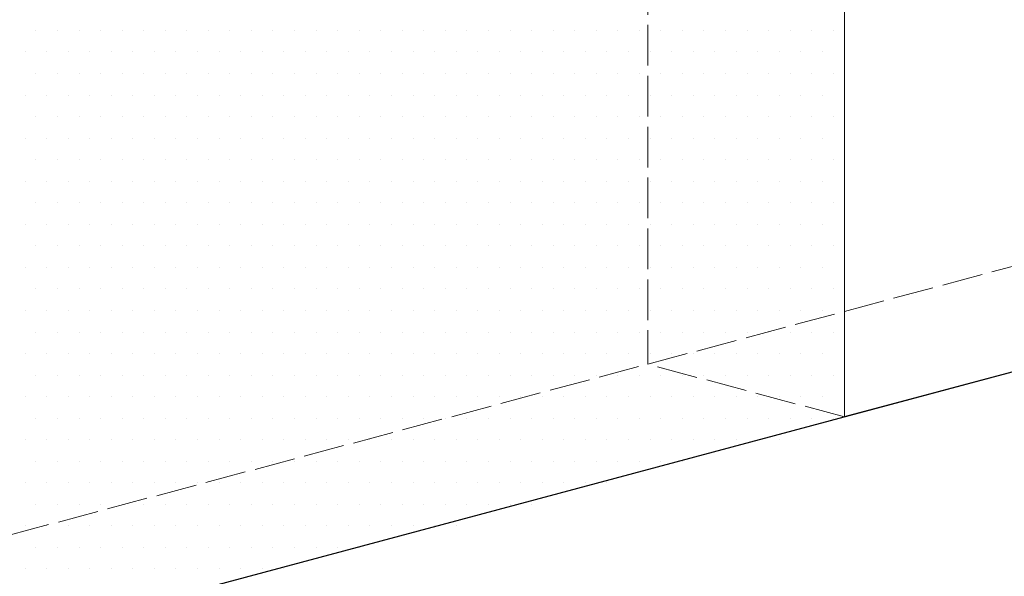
# Model space of a CAD drawing. Header units: millimetres. Extents: x 107252 to 132489, y 44218 to 60710.
# Tile 59 of 72: x 127494 to 127784, y 52179 to 52343. Entities that reach past the tile are written whole.
import ezdxf

# ---------------------------------------------------------------- set-up
doc = ezdxf.new("R2010")
doc.units = ezdxf.units.MM
doc.linetypes.add('ACAD_ISO02W100', pattern=[15, 12, -3])
doc.layers.add('linia', color=100, linetype='Continuous', lineweight=25)
doc.layers.add('przerywa', color=100, linetype='ACAD_ISO02W100', lineweight=5)

msp = doc.modelspace()

# ---------------------------------------------------------------- linework, layer by layer
at = {"layer": 'linia', "color": 18, "lineweight": 20, "true_color": 0x000000}
for p, q in [((127736.567, 52475.517), (127736.567, 52225.517)), ((127736.567, 52475.517), (127736.567, 52225.517)), ((127498.306, 52339.424), (127498.306, 52339.424)), ((127504.656, 52339.424), (127504.656, 52339.424)), ((127511.006, 52339.424), (127511.006, 52339.424)), ((127517.356, 52339.424), (127517.356, 52339.424)), ((127523.706, 52339.424), (127523.706, 52339.424)), ((127530.056, 52339.424), (127530.056, 52339.424)), ((127536.406, 52339.424), (127536.406, 52339.424)), ((127542.756, 52339.424), (127542.756, 52339.424)), ((127549.106, 52339.424), (127549.106, 52339.424)), ((127555.456, 52339.424), (127555.456, 52339.424)), ((127561.806, 52339.424), (127561.806, 52339.424)), ((127568.156, 52339.424), (127568.156, 52339.424)), ((127574.506, 52339.424), (127574.506, 52339.424)), ((127580.856, 52339.424), (127580.856, 52339.424)), ((127587.206, 52339.424), (127587.206, 52339.424)), ((127593.556, 52339.424), (127593.556, 52339.424)), ((127599.906, 52339.424), (127599.906, 52339.424)), ((127606.256, 52339.424), (127606.256, 52339.424)), ((127612.606, 52339.424), (127612.606, 52339.424)), ((127618.956, 52339.424), (127618.956, 52339.424)), ((127625.306, 52339.424), (127625.306, 52339.424)), ((127631.656, 52339.424), (127631.656, 52339.424)), ((127638.006, 52339.424), (127638.006, 52339.424)), ((127644.356, 52339.424), (127644.356, 52339.424)), ((127650.706, 52339.424), (127650.706, 52339.424)), ((127657.056, 52339.424), (127657.056, 52339.424)), ((127663.406, 52339.424), (127663.406, 52339.424)), ((127669.756, 52339.424), (127669.756, 52339.424)), ((127676.106, 52339.424), (127676.106, 52339.424)), ((127682.456, 52339.424), (127682.456, 52339.424)), ((127688.806, 52339.424), (127688.806, 52339.424)), ((127695.156, 52339.424), (127695.156, 52339.424)), ((127701.506, 52339.424), (127701.506, 52339.424)), ((127707.856, 52339.424), (127707.856, 52339.424)), ((127714.206, 52339.424), (127714.206, 52339.424)), ((127720.556, 52339.424), (127720.556, 52339.424)), ((127726.906, 52339.424), (127726.906, 52339.424)), ((127733.256, 52339.424), (127733.256, 52339.424)), ((127495.131, 52333.074), (127495.131, 52333.074)), ((127501.481, 52333.074), (127501.481, 52333.074)), ((127507.831, 52333.074), (127507.831, 52333.074)), ((127514.181, 52333.074), (127514.181, 52333.074)), ((127520.531, 52333.074), (127520.531, 52333.074)), ((127526.881, 52333.074), (127526.881, 52333.074)), ((127533.231, 52333.074), (127533.231, 52333.074)), ((127539.581, 52333.074), (127539.581, 52333.074)), ((127545.931, 52333.074), (127545.931, 52333.074)), ((127552.281, 52333.074), (127552.281, 52333.074)), ((127558.631, 52333.074), (127558.631, 52333.074)), ((127564.981, 52333.074), (127564.981, 52333.074)), ((127571.331, 52333.074), (127571.331, 52333.074)), ((127577.681, 52333.074), (127577.681, 52333.074)), ((127584.031, 52333.074), (127584.031, 52333.074)), ((127590.381, 52333.074), (127590.381, 52333.074)), ((127596.731, 52333.074), (127596.731, 52333.074)), ((127603.081, 52333.074), (127603.081, 52333.074)), ((127609.431, 52333.074), (127609.431, 52333.074)), ((127615.781, 52333.074), (127615.781, 52333.074)), ((127622.131, 52333.074), (127622.131, 52333.074)), ((127628.481, 52333.074), (127628.481, 52333.074)), ((127634.831, 52333.074), (127634.831, 52333.074)), ((127641.181, 52333.074), (127641.181, 52333.074)), ((127647.531, 52333.074), (127647.531, 52333.074)), ((127653.881, 52333.074), (127653.881, 52333.074)), ((127660.231, 52333.074), (127660.231, 52333.074)), ((127666.581, 52333.074), (127666.581, 52333.074)), ((127672.931, 52333.074), (127672.931, 52333.074)), ((127679.281, 52333.074), (127679.281, 52333.074)), ((127685.631, 52333.074), (127685.631, 52333.074)), ((127691.981, 52333.074), (127691.981, 52333.074)), ((127698.331, 52333.074), (127698.331, 52333.074)), ((127704.681, 52333.074), (127704.681, 52333.074)), ((127711.031, 52333.074), (127711.031, 52333.074)), ((127717.381, 52333.074), (127717.381, 52333.074)), ((127723.731, 52333.074), (127723.731, 52333.074)), ((127730.081, 52333.074), (127730.081, 52333.074)), ((127736.431, 52333.074), (127736.431, 52333.074)), ((127498.306, 52326.724), (127498.306, 52326.724)), ((127504.656, 52326.724), (127504.656, 52326.724)), ((127511.006, 52326.724), (127511.006, 52326.724)), ((127517.356, 52326.724), (127517.356, 52326.724)), ((127523.706, 52326.724), (127523.706, 52326.724)), ((127530.056, 52326.724), (127530.056, 52326.724)), ((127536.406, 52326.724), (127536.406, 52326.724)), ((127542.756, 52326.724), (127542.756, 52326.724)), ((127549.106, 52326.724), (127549.106, 52326.724)), ((127555.456, 52326.724), (127555.456, 52326.724)), ((127561.806, 52326.724), (127561.806, 52326.724)), ((127568.156, 52326.724), (127568.156, 52326.724)), ((127574.506, 52326.724), (127574.506, 52326.724)), ((127580.856, 52326.724), (127580.856, 52326.724)), ((127587.206, 52326.724), (127587.206, 52326.724)), ((127593.556, 52326.724), (127593.556, 52326.724)), ((127599.906, 52326.724), (127599.906, 52326.724)), ((127606.256, 52326.724), (127606.256, 52326.724)), ((127612.606, 52326.724), (127612.606, 52326.724)), ((127618.956, 52326.724), (127618.956, 52326.724)), ((127625.306, 52326.724), (127625.306, 52326.724)), ((127631.656, 52326.724), (127631.656, 52326.724)), ((127638.006, 52326.724), (127638.006, 52326.724)), ((127644.356, 52326.724), (127644.356, 52326.724)), ((127650.706, 52326.724), (127650.706, 52326.724)), ((127657.056, 52326.724), (127657.056, 52326.724)), ((127663.406, 52326.724), (127663.406, 52326.724)), ((127669.756, 52326.724), (127669.756, 52326.724)), ((127676.106, 52326.724), (127676.106, 52326.724)), ((127682.456, 52326.724), (127682.456, 52326.724)), ((127688.806, 52326.724), (127688.806, 52326.724)), ((127695.156, 52326.724), (127695.156, 52326.724)), ((127701.506, 52326.724), (127701.506, 52326.724)), ((127707.856, 52326.724), (127707.856, 52326.724)), ((127714.206, 52326.724), (127714.206, 52326.724)), ((127720.556, 52326.724), (127720.556, 52326.724)), ((127726.906, 52326.724), (127726.906, 52326.724)), ((127733.256, 52326.724), (127733.256, 52326.724)), ((127495.131, 52320.374), (127495.131, 52320.374)), ((127501.481, 52320.374), (127501.481, 52320.374)), ((127507.831, 52320.374), (127507.831, 52320.374)), ((127514.181, 52320.374), (127514.181, 52320.374)), ((127520.531, 52320.374), (127520.531, 52320.374)), ((127526.881, 52320.374), (127526.881, 52320.374)), ((127533.231, 52320.374), (127533.231, 52320.374)), ((127539.581, 52320.374), (127539.581, 52320.374)), ((127545.931, 52320.374), (127545.931, 52320.374)), ((127552.281, 52320.374), (127552.281, 52320.374)), ((127558.631, 52320.374), (127558.631, 52320.374)), ((127564.981, 52320.374), (127564.981, 52320.374)), ((127571.331, 52320.374), (127571.331, 52320.374)), ((127577.681, 52320.374), (127577.681, 52320.374)), ((127584.031, 52320.374), (127584.031, 52320.374)), ((127590.381, 52320.374), (127590.381, 52320.374)), ((127596.731, 52320.374), (127596.731, 52320.374)), ((127603.081, 52320.374), (127603.081, 52320.374)), ((127609.431, 52320.374), (127609.431, 52320.374)), ((127615.781, 52320.374), (127615.781, 52320.374)), ((127622.131, 52320.374), (127622.131, 52320.374)), ((127628.481, 52320.374), (127628.481, 52320.374)), ((127634.831, 52320.374), (127634.831, 52320.374)), ((127641.181, 52320.374), (127641.181, 52320.374)), ((127647.531, 52320.374), (127647.531, 52320.374)), ((127653.881, 52320.374), (127653.881, 52320.374)), ((127660.231, 52320.374), (127660.231, 52320.374)), ((127666.581, 52320.374), (127666.581, 52320.374)), ((127672.931, 52320.374), (127672.931, 52320.374)), ((127679.281, 52320.374), (127679.281, 52320.374)), ((127685.631, 52320.374), (127685.631, 52320.374)), ((127691.981, 52320.374), (127691.981, 52320.374)), ((127698.331, 52320.374), (127698.331, 52320.374)), ((127704.681, 52320.374), (127704.681, 52320.374)), ((127711.031, 52320.374), (127711.031, 52320.374)), ((127717.381, 52320.374), (127717.381, 52320.374)), ((127723.731, 52320.374), (127723.731, 52320.374)), ((127730.081, 52320.374), (127730.081, 52320.374)), ((127736.431, 52320.374), (127736.431, 52320.374)), ((127498.306, 52314.024), (127498.306, 52314.024)), ((127504.656, 52314.024), (127504.656, 52314.024)), ((127511.006, 52314.024), (127511.006, 52314.024)), ((127517.356, 52314.024), (127517.356, 52314.024)), ((127523.706, 52314.024), (127523.706, 52314.024)), ((127530.056, 52314.024), (127530.056, 52314.024)), ((127536.406, 52314.024), (127536.406, 52314.024)), ((127542.756, 52314.024), (127542.756, 52314.024)), ((127549.106, 52314.024), (127549.106, 52314.024)), ((127555.456, 52314.024), (127555.456, 52314.024)), ((127561.806, 52314.024), (127561.806, 52314.024)), ((127568.156, 52314.024), (127568.156, 52314.024)), ((127574.506, 52314.024), (127574.506, 52314.024)), ((127580.856, 52314.024), (127580.856, 52314.024)), ((127587.206, 52314.024), (127587.206, 52314.024)), ((127593.556, 52314.024), (127593.556, 52314.024)), ((127599.906, 52314.024), (127599.906, 52314.024)), ((127606.256, 52314.024), (127606.256, 52314.024)), ((127612.606, 52314.024), (127612.606, 52314.024)), ((127618.956, 52314.024), (127618.956, 52314.024)), ((127625.306, 52314.024), (127625.306, 52314.024)), ((127631.656, 52314.024), (127631.656, 52314.024)), ((127638.006, 52314.024), (127638.006, 52314.024)), ((127644.356, 52314.024), (127644.356, 52314.024)), ((127650.706, 52314.024), (127650.706, 52314.024)), ((127657.056, 52314.024), (127657.056, 52314.024)), ((127663.406, 52314.024), (127663.406, 52314.024)), ((127669.756, 52314.024), (127669.756, 52314.024)), ((127676.106, 52314.024), (127676.106, 52314.024)), ((127682.456, 52314.024), (127682.456, 52314.024)), ((127688.806, 52314.024), (127688.806, 52314.024)), ((127695.156, 52314.024), (127695.156, 52314.024)), ((127701.506, 52314.024), (127701.506, 52314.024)), ((127707.856, 52314.024), (127707.856, 52314.024)), ((127714.206, 52314.024), (127714.206, 52314.024)), ((127720.556, 52314.024), (127720.556, 52314.024)), ((127726.906, 52314.024), (127726.906, 52314.024)), ((127733.256, 52314.024), (127733.256, 52314.024)), ((127495.131, 52307.674), (127495.131, 52307.674)), ((127501.481, 52307.674), (127501.481, 52307.674)), ((127507.831, 52307.674), (127507.831, 52307.674)), ((127514.181, 52307.674), (127514.181, 52307.674)), ((127520.531, 52307.674), (127520.531, 52307.674)), ((127526.881, 52307.674), (127526.881, 52307.674)), ((127533.231, 52307.674), (127533.231, 52307.674)), ((127539.581, 52307.674), (127539.581, 52307.674)), ((127545.931, 52307.674), (127545.931, 52307.674)), ((127552.281, 52307.674), (127552.281, 52307.674)), ((127558.631, 52307.674), (127558.631, 52307.674)), ((127564.981, 52307.674), (127564.981, 52307.674)), ((127571.331, 52307.674), (127571.331, 52307.674)), ((127577.681, 52307.674), (127577.681, 52307.674)), ((127584.031, 52307.674), (127584.031, 52307.674)), ((127590.381, 52307.674), (127590.381, 52307.674)), ((127596.731, 52307.674), (127596.731, 52307.674)), ((127603.081, 52307.674), (127603.081, 52307.674)), ((127609.431, 52307.674), (127609.431, 52307.674)), ((127615.781, 52307.674), (127615.781, 52307.674)), ((127622.131, 52307.674), (127622.131, 52307.674)), ((127628.481, 52307.674), (127628.481, 52307.674)), ((127634.831, 52307.674), (127634.831, 52307.674)), ((127641.181, 52307.674), (127641.181, 52307.674)), ((127647.531, 52307.674), (127647.531, 52307.674)), ((127653.881, 52307.674), (127653.881, 52307.674)), ((127660.231, 52307.674), (127660.231, 52307.674)), ((127666.581, 52307.674), (127666.581, 52307.674)), ((127672.931, 52307.674), (127672.931, 52307.674)), ((127679.281, 52307.674), (127679.281, 52307.674)), ((127685.631, 52307.674), (127685.631, 52307.674)), ((127691.981, 52307.674), (127691.981, 52307.674)), ((127698.331, 52307.674), (127698.331, 52307.674)), ((127704.681, 52307.674), (127704.681, 52307.674)), ((127711.031, 52307.674), (127711.031, 52307.674)), ((127717.381, 52307.674), (127717.381, 52307.674)), ((127723.731, 52307.674), (127723.731, 52307.674)), ((127730.081, 52307.674), (127730.081, 52307.674)), ((127736.431, 52307.674), (127736.431, 52307.674)), ((127498.306, 52301.324), (127498.306, 52301.324)), ((127504.656, 52301.324), (127504.656, 52301.324)), ((127511.006, 52301.324), (127511.006, 52301.324)), ((127517.356, 52301.324), (127517.356, 52301.324)), ((127523.706, 52301.324), (127523.706, 52301.324)), ((127530.056, 52301.324), (127530.056, 52301.324)), ((127536.406, 52301.324), (127536.406, 52301.324)), ((127542.756, 52301.324), (127542.756, 52301.324)), ((127549.106, 52301.324), (127549.106, 52301.324)), ((127555.456, 52301.324), (127555.456, 52301.324)), ((127561.806, 52301.324), (127561.806, 52301.324)), ((127568.156, 52301.324), (127568.156, 52301.324)), ((127574.506, 52301.324), (127574.506, 52301.324)), ((127580.856, 52301.324), (127580.856, 52301.324)), ((127587.206, 52301.324), (127587.206, 52301.324)), ((127593.556, 52301.324), (127593.556, 52301.324)), ((127599.906, 52301.324), (127599.906, 52301.324)), ((127606.256, 52301.324), (127606.256, 52301.324)), ((127612.606, 52301.324), (127612.606, 52301.324)), ((127618.956, 52301.324), (127618.956, 52301.324)), ((127625.306, 52301.324), (127625.306, 52301.324)), ((127631.656, 52301.324), (127631.656, 52301.324)), ((127638.006, 52301.324), (127638.006, 52301.324)), ((127644.356, 52301.324), (127644.356, 52301.324)), ((127650.706, 52301.324), (127650.706, 52301.324)), ((127657.056, 52301.324), (127657.056, 52301.324)), ((127663.406, 52301.324), (127663.406, 52301.324)), ((127669.756, 52301.324), (127669.756, 52301.324)), ((127676.106, 52301.324), (127676.106, 52301.324)), ((127682.456, 52301.324), (127682.456, 52301.324)), ((127688.806, 52301.324), (127688.806, 52301.324)), ((127695.156, 52301.324), (127695.156, 52301.324)), ((127701.506, 52301.324), (127701.506, 52301.324)), ((127707.856, 52301.324), (127707.856, 52301.324)), ((127714.206, 52301.324), (127714.206, 52301.324)), ((127720.556, 52301.324), (127720.556, 52301.324)), ((127726.906, 52301.324), (127726.906, 52301.324)), ((127733.256, 52301.324), (127733.256, 52301.324)), ((127495.131, 52294.974), (127495.131, 52294.974)), ((127501.481, 52294.974), (127501.481, 52294.974)), ((127507.831, 52294.974), (127507.831, 52294.974)), ((127514.181, 52294.974), (127514.181, 52294.974)), ((127520.531, 52294.974), (127520.531, 52294.974)), ((127526.881, 52294.974), (127526.881, 52294.974)), ((127533.231, 52294.974), (127533.231, 52294.974)), ((127539.581, 52294.974), (127539.581, 52294.974)), ((127545.931, 52294.974), (127545.931, 52294.974)), ((127552.281, 52294.974), (127552.281, 52294.974)), ((127558.631, 52294.974), (127558.631, 52294.974)), ((127564.981, 52294.974), (127564.981, 52294.974)), ((127571.331, 52294.974), (127571.331, 52294.974)), ((127577.681, 52294.974), (127577.681, 52294.974)), ((127584.031, 52294.974), (127584.031, 52294.974)), ((127590.381, 52294.974), (127590.381, 52294.974)), ((127596.731, 52294.974), (127596.731, 52294.974)), ((127603.081, 52294.974), (127603.081, 52294.974)), ((127609.431, 52294.974), (127609.431, 52294.974)), ((127615.781, 52294.974), (127615.781, 52294.974)), ((127622.131, 52294.974), (127622.131, 52294.974)), ((127628.481, 52294.974), (127628.481, 52294.974)), ((127634.831, 52294.974), (127634.831, 52294.974)), ((127641.181, 52294.974), (127641.181, 52294.974)), ((127647.531, 52294.974), (127647.531, 52294.974)), ((127653.881, 52294.974), (127653.881, 52294.974)), ((127660.231, 52294.974), (127660.231, 52294.974)), ((127666.581, 52294.974), (127666.581, 52294.974)), ((127672.931, 52294.974), (127672.931, 52294.974)), ((127679.281, 52294.974), (127679.281, 52294.974)), ((127685.631, 52294.974), (127685.631, 52294.974)), ((127691.981, 52294.974), (127691.981, 52294.974)), ((127698.331, 52294.974), (127698.331, 52294.974)), ((127704.681, 52294.974), (127704.681, 52294.974)), ((127711.031, 52294.974), (127711.031, 52294.974)), ((127717.381, 52294.974), (127717.381, 52294.974)), ((127723.731, 52294.974), (127723.731, 52294.974)), ((127730.081, 52294.974), (127730.081, 52294.974)), ((127736.431, 52294.974), (127736.431, 52294.974)), ((127498.306, 52288.624), (127498.306, 52288.624)), ((127504.656, 52288.624), (127504.656, 52288.624)), ((127511.006, 52288.624), (127511.006, 52288.624)), ((127517.356, 52288.624), (127517.356, 52288.624)), ((127523.706, 52288.624), (127523.706, 52288.624)), ((127530.056, 52288.624), (127530.056, 52288.624)), ((127536.406, 52288.624), (127536.406, 52288.624)), ((127542.756, 52288.624), (127542.756, 52288.624)), ((127549.106, 52288.624), (127549.106, 52288.624)), ((127555.456, 52288.624), (127555.456, 52288.624)), ((127561.806, 52288.624), (127561.806, 52288.624)), ((127568.156, 52288.624), (127568.156, 52288.624)), ((127574.506, 52288.624), (127574.506, 52288.624)), ((127580.856, 52288.624), (127580.856, 52288.624)), ((127587.206, 52288.624), (127587.206, 52288.624)), ((127593.556, 52288.624), (127593.556, 52288.624)), ((127599.906, 52288.624), (127599.906, 52288.624)), ((127606.256, 52288.624), (127606.256, 52288.624)), ((127612.606, 52288.624), (127612.606, 52288.624)), ((127618.956, 52288.624), (127618.956, 52288.624)), ((127625.306, 52288.624), (127625.306, 52288.624)), ((127631.656, 52288.624), (127631.656, 52288.624)), ((127638.006, 52288.624), (127638.006, 52288.624)), ((127644.356, 52288.624), (127644.356, 52288.624)), ((127650.706, 52288.624), (127650.706, 52288.624)), ((127657.056, 52288.624), (127657.056, 52288.624)), ((127663.406, 52288.624), (127663.406, 52288.624)), ((127669.756, 52288.624), (127669.756, 52288.624)), ((127676.106, 52288.624), (127676.106, 52288.624)), ((127682.456, 52288.624), (127682.456, 52288.624)), ((127688.806, 52288.624), (127688.806, 52288.624)), ((127695.156, 52288.624), (127695.156, 52288.624)), ((127701.506, 52288.624), (127701.506, 52288.624)), ((127707.856, 52288.624), (127707.856, 52288.624)), ((127714.206, 52288.624), (127714.206, 52288.624)), ((127720.556, 52288.624), (127720.556, 52288.624)), ((127726.906, 52288.624), (127726.906, 52288.624)), ((127733.256, 52288.624), (127733.256, 52288.624)), ((127495.131, 52282.274), (127495.131, 52282.274)), ((127501.481, 52282.274), (127501.481, 52282.274)), ((127507.831, 52282.274), (127507.831, 52282.274)), ((127514.181, 52282.274), (127514.181, 52282.274)), ((127520.531, 52282.274), (127520.531, 52282.274)), ((127526.881, 52282.274), (127526.881, 52282.274)), ((127533.231, 52282.274), (127533.231, 52282.274)), ((127539.581, 52282.274), (127539.581, 52282.274)), ((127545.931, 52282.274), (127545.931, 52282.274)), ((127552.281, 52282.274), (127552.281, 52282.274)), ((127558.631, 52282.274), (127558.631, 52282.274)), ((127564.981, 52282.274), (127564.981, 52282.274)), ((127571.331, 52282.274), (127571.331, 52282.274)), ((127577.681, 52282.274), (127577.681, 52282.274)), ((127584.031, 52282.274), (127584.031, 52282.274)), ((127590.381, 52282.274), (127590.381, 52282.274)), ((127596.731, 52282.274), (127596.731, 52282.274)), ((127603.081, 52282.274), (127603.081, 52282.274)), ((127609.431, 52282.274), (127609.431, 52282.274)), ((127615.781, 52282.274), (127615.781, 52282.274)), ((127622.131, 52282.274), (127622.131, 52282.274)), ((127628.481, 52282.274), (127628.481, 52282.274)), ((127634.831, 52282.274), (127634.831, 52282.274)), ((127641.181, 52282.274), (127641.181, 52282.274)), ((127647.531, 52282.274), (127647.531, 52282.274)), ((127653.881, 52282.274), (127653.881, 52282.274)), ((127660.231, 52282.274), (127660.231, 52282.274)), ((127666.581, 52282.274), (127666.581, 52282.274)), ((127672.931, 52282.274), (127672.931, 52282.274)), ((127679.281, 52282.274), (127679.281, 52282.274)), ((127685.631, 52282.274), (127685.631, 52282.274)), ((127691.981, 52282.274), (127691.981, 52282.274)), ((127698.331, 52282.274), (127698.331, 52282.274)), ((127704.681, 52282.274), (127704.681, 52282.274)), ((127711.031, 52282.274), (127711.031, 52282.274)), ((127717.381, 52282.274), (127717.381, 52282.274)), ((127723.731, 52282.274), (127723.731, 52282.274)), ((127730.081, 52282.274), (127730.081, 52282.274)), ((127736.431, 52282.274), (127736.431, 52282.274)), ((127498.306, 52275.924), (127498.306, 52275.924)), ((127504.656, 52275.924), (127504.656, 52275.924)), ((127511.006, 52275.924), (127511.006, 52275.924)), ((127517.356, 52275.924), (127517.356, 52275.924)), ((127523.706, 52275.924), (127523.706, 52275.924)), ((127530.056, 52275.924), (127530.056, 52275.924)), ((127536.406, 52275.924), (127536.406, 52275.924)), ((127542.756, 52275.924), (127542.756, 52275.924)), ((127549.106, 52275.924), (127549.106, 52275.924)), ((127555.456, 52275.924), (127555.456, 52275.924)), ((127561.806, 52275.924), (127561.806, 52275.924)), ((127568.156, 52275.924), (127568.156, 52275.924)), ((127574.506, 52275.924), (127574.506, 52275.924)), ((127580.856, 52275.924), (127580.856, 52275.924)), ((127587.206, 52275.924), (127587.206, 52275.924)), ((127593.556, 52275.924), (127593.556, 52275.924)), ((127599.906, 52275.924), (127599.906, 52275.924)), ((127606.256, 52275.924), (127606.256, 52275.924)), ((127612.606, 52275.924), (127612.606, 52275.924)), ((127618.956, 52275.924), (127618.956, 52275.924)), ((127625.306, 52275.924), (127625.306, 52275.924)), ((127631.656, 52275.924), (127631.656, 52275.924)), ((127638.006, 52275.924), (127638.006, 52275.924)), ((127644.356, 52275.924), (127644.356, 52275.924)), ((127650.706, 52275.924), (127650.706, 52275.924)), ((127657.056, 52275.924), (127657.056, 52275.924)), ((127663.406, 52275.924), (127663.406, 52275.924)), ((127669.756, 52275.924), (127669.756, 52275.924)), ((127676.106, 52275.924), (127676.106, 52275.924)), ((127682.456, 52275.924), (127682.456, 52275.924)), ((127688.806, 52275.924), (127688.806, 52275.924)), ((127695.156, 52275.924), (127695.156, 52275.924)), ((127701.506, 52275.924), (127701.506, 52275.924)), ((127707.856, 52275.924), (127707.856, 52275.924)), ((127714.206, 52275.924), (127714.206, 52275.924)), ((127720.556, 52275.924), (127720.556, 52275.924)), ((127726.906, 52275.924), (127726.906, 52275.924)), ((127733.256, 52275.924), (127733.256, 52275.924)), ((127495.131, 52269.574), (127495.131, 52269.574)), ((127501.481, 52269.574), (127501.481, 52269.574)), ((127507.831, 52269.574), (127507.831, 52269.574)), ((127514.181, 52269.574), (127514.181, 52269.574)), ((127520.531, 52269.574), (127520.531, 52269.574)), ((127526.881, 52269.574), (127526.881, 52269.574)), ((127533.231, 52269.574), (127533.231, 52269.574)), ((127539.581, 52269.574), (127539.581, 52269.574)), ((127545.931, 52269.574), (127545.931, 52269.574)), ((127552.281, 52269.574), (127552.281, 52269.574)), ((127558.631, 52269.574), (127558.631, 52269.574)), ((127564.981, 52269.574), (127564.981, 52269.574)), ((127571.331, 52269.574), (127571.331, 52269.574)), ((127577.681, 52269.574), (127577.681, 52269.574)), ((127584.031, 52269.574), (127584.031, 52269.574)), ((127590.381, 52269.574), (127590.381, 52269.574)), ((127596.731, 52269.574), (127596.731, 52269.574)), ((127603.081, 52269.574), (127603.081, 52269.574)), ((127609.431, 52269.574), (127609.431, 52269.574)), ((127615.781, 52269.574), (127615.781, 52269.574)), ((127622.131, 52269.574), (127622.131, 52269.574)), ((127628.481, 52269.574), (127628.481, 52269.574)), ((127634.831, 52269.574), (127634.831, 52269.574)), ((127641.181, 52269.574), (127641.181, 52269.574)), ((127647.531, 52269.574), (127647.531, 52269.574)), ((127653.881, 52269.574), (127653.881, 52269.574)), ((127660.231, 52269.574), (127660.231, 52269.574)), ((127666.581, 52269.574), (127666.581, 52269.574)), ((127672.931, 52269.574), (127672.931, 52269.574)), ((127679.281, 52269.574), (127679.281, 52269.574)), ((127685.631, 52269.574), (127685.631, 52269.574)), ((127691.981, 52269.574), (127691.981, 52269.574)), ((127698.331, 52269.574), (127698.331, 52269.574)), ((127704.681, 52269.574), (127704.681, 52269.574)), ((127711.031, 52269.574), (127711.031, 52269.574)), ((127717.381, 52269.574), (127717.381, 52269.574)), ((127723.731, 52269.574), (127723.731, 52269.574)), ((127730.081, 52269.574), (127730.081, 52269.574)), ((127736.431, 52269.574), (127736.431, 52269.574)), ((127498.306, 52263.224), (127498.306, 52263.224)), ((127504.656, 52263.224), (127504.656, 52263.224)), ((127511.006, 52263.224), (127511.006, 52263.224)), ((127517.356, 52263.224), (127517.356, 52263.224)), ((127523.706, 52263.224), (127523.706, 52263.224)), ((127530.056, 52263.224), (127530.056, 52263.224)), ((127536.406, 52263.224), (127536.406, 52263.224)), ((127542.756, 52263.224), (127542.756, 52263.224)), ((127549.106, 52263.224), (127549.106, 52263.224)), ((127555.456, 52263.224), (127555.456, 52263.224)), ((127561.806, 52263.224), (127561.806, 52263.224)), ((127568.156, 52263.224), (127568.156, 52263.224)), ((127574.506, 52263.224), (127574.506, 52263.224)), ((127580.856, 52263.224), (127580.856, 52263.224)), ((127587.206, 52263.224), (127587.206, 52263.224)), ((127593.556, 52263.224), (127593.556, 52263.224)), ((127599.906, 52263.224), (127599.906, 52263.224)), ((127606.256, 52263.224), (127606.256, 52263.224)), ((127612.606, 52263.224), (127612.606, 52263.224)), ((127618.956, 52263.224), (127618.956, 52263.224)), ((127625.306, 52263.224), (127625.306, 52263.224)), ((127631.656, 52263.224), (127631.656, 52263.224)), ((127638.006, 52263.224), (127638.006, 52263.224)), ((127644.356, 52263.224), (127644.356, 52263.224)), ((127650.706, 52263.224), (127650.706, 52263.224)), ((127657.056, 52263.224), (127657.056, 52263.224)), ((127663.406, 52263.224), (127663.406, 52263.224)), ((127669.756, 52263.224), (127669.756, 52263.224)), ((127676.106, 52263.224), (127676.106, 52263.224)), ((127682.456, 52263.224), (127682.456, 52263.224)), ((127688.806, 52263.224), (127688.806, 52263.224)), ((127695.156, 52263.224), (127695.156, 52263.224)), ((127701.506, 52263.224), (127701.506, 52263.224)), ((127707.856, 52263.224), (127707.856, 52263.224)), ((127714.206, 52263.224), (127714.206, 52263.224)), ((127720.556, 52263.224), (127720.556, 52263.224)), ((127726.906, 52263.224), (127726.906, 52263.224)), ((127733.256, 52263.224), (127733.256, 52263.224)), ((127495.131, 52256.874), (127495.131, 52256.874)), ((127501.481, 52256.874), (127501.481, 52256.874)), ((127507.831, 52256.874), (127507.831, 52256.874)), ((127514.181, 52256.874), (127514.181, 52256.874)), ((127520.531, 52256.874), (127520.531, 52256.874)), ((127526.881, 52256.874), (127526.881, 52256.874)), ((127533.231, 52256.874), (127533.231, 52256.874)), ((127539.581, 52256.874), (127539.581, 52256.874)), ((127545.931, 52256.874), (127545.931, 52256.874)), ((127552.281, 52256.874), (127552.281, 52256.874)), ((127558.631, 52256.874), (127558.631, 52256.874)), ((127564.981, 52256.874), (127564.981, 52256.874)), ((127571.331, 52256.874), (127571.331, 52256.874)), ((127577.681, 52256.874), (127577.681, 52256.874)), ((127584.031, 52256.874), (127584.031, 52256.874)), ((127590.381, 52256.874), (127590.381, 52256.874)), ((127596.731, 52256.874), (127596.731, 52256.874)), ((127603.081, 52256.874), (127603.081, 52256.874)), ((127609.431, 52256.874), (127609.431, 52256.874)), ((127615.781, 52256.874), (127615.781, 52256.874)), ((127622.131, 52256.874), (127622.131, 52256.874)), ((127628.481, 52256.874), (127628.481, 52256.874)), ((127634.831, 52256.874), (127634.831, 52256.874)), ((127641.181, 52256.874), (127641.181, 52256.874)), ((127647.531, 52256.874), (127647.531, 52256.874)), ((127653.881, 52256.874), (127653.881, 52256.874)), ((127660.231, 52256.874), (127660.231, 52256.874)), ((127666.581, 52256.874), (127666.581, 52256.874)), ((127672.931, 52256.874), (127672.931, 52256.874)), ((127679.281, 52256.874), (127679.281, 52256.874)), ((127685.631, 52256.874), (127685.631, 52256.874)), ((127691.981, 52256.874), (127691.981, 52256.874)), ((127698.331, 52256.874), (127698.331, 52256.874)), ((127704.681, 52256.874), (127704.681, 52256.874)), ((127711.031, 52256.874), (127711.031, 52256.874)), ((127717.381, 52256.874), (127717.381, 52256.874)), ((127723.731, 52256.874), (127723.731, 52256.874)), ((127730.081, 52256.874), (127730.081, 52256.874)), ((127736.431, 52256.874), (127736.431, 52256.874)), ((127498.306, 52250.524), (127498.306, 52250.524)), ((127504.656, 52250.524), (127504.656, 52250.524)), ((127511.006, 52250.524), (127511.006, 52250.524)), ((127517.356, 52250.524), (127517.356, 52250.524)), ((127523.706, 52250.524), (127523.706, 52250.524)), ((127530.056, 52250.524), (127530.056, 52250.524)), ((127536.406, 52250.524), (127536.406, 52250.524)), ((127542.756, 52250.524), (127542.756, 52250.524)), ((127549.106, 52250.524), (127549.106, 52250.524)), ((127555.456, 52250.524), (127555.456, 52250.524)), ((127561.806, 52250.524), (127561.806, 52250.524)), ((127568.156, 52250.524), (127568.156, 52250.524)), ((127574.506, 52250.524), (127574.506, 52250.524)), ((127580.856, 52250.524), (127580.856, 52250.524)), ((127587.206, 52250.524), (127587.206, 52250.524)), ((127593.556, 52250.524), (127593.556, 52250.524)), ((127599.906, 52250.524), (127599.906, 52250.524)), ((127606.256, 52250.524), (127606.256, 52250.524)), ((127612.606, 52250.524), (127612.606, 52250.524)), ((127618.956, 52250.524), (127618.956, 52250.524)), ((127625.306, 52250.524), (127625.306, 52250.524)), ((127631.656, 52250.524), (127631.656, 52250.524)), ((127638.006, 52250.524), (127638.006, 52250.524)), ((127644.356, 52250.524), (127644.356, 52250.524)), ((127650.706, 52250.524), (127650.706, 52250.524)), ((127657.056, 52250.524), (127657.056, 52250.524)), ((127663.406, 52250.524), (127663.406, 52250.524)), ((127669.756, 52250.524), (127669.756, 52250.524)), ((127676.106, 52250.524), (127676.106, 52250.524)), ((127682.456, 52250.524), (127682.456, 52250.524)), ((127688.806, 52250.524), (127688.806, 52250.524)), ((127695.156, 52250.524), (127695.156, 52250.524)), ((127701.506, 52250.524), (127701.506, 52250.524)), ((127707.856, 52250.524), (127707.856, 52250.524)), ((127714.206, 52250.524), (127714.206, 52250.524)), ((127720.556, 52250.524), (127720.556, 52250.524)), ((127726.906, 52250.524), (127726.906, 52250.524)), ((127733.256, 52250.524), (127733.256, 52250.524)), ((127495.131, 52244.174), (127495.131, 52244.174)), ((127501.481, 52244.174), (127501.481, 52244.174)), ((127507.831, 52244.174), (127507.831, 52244.174)), ((127514.181, 52244.174), (127514.181, 52244.174)), ((127520.531, 52244.174), (127520.531, 52244.174)), ((127526.881, 52244.174), (127526.881, 52244.174)), ((127533.231, 52244.174), (127533.231, 52244.174)), ((127539.581, 52244.174), (127539.581, 52244.174)), ((127545.931, 52244.174), (127545.931, 52244.174)), ((127552.281, 52244.174), (127552.281, 52244.174)), ((127558.631, 52244.174), (127558.631, 52244.174)), ((127564.981, 52244.174), (127564.981, 52244.174)), ((127571.331, 52244.174), (127571.331, 52244.174)), ((127577.681, 52244.174), (127577.681, 52244.174)), ((127584.031, 52244.174), (127584.031, 52244.174)), ((127590.381, 52244.174), (127590.381, 52244.174)), ((127596.731, 52244.174), (127596.731, 52244.174)), ((127603.081, 52244.174), (127603.081, 52244.174)), ((127609.431, 52244.174), (127609.431, 52244.174)), ((127615.781, 52244.174), (127615.781, 52244.174)), ((127622.131, 52244.174), (127622.131, 52244.174)), ((127628.481, 52244.174), (127628.481, 52244.174)), ((127634.831, 52244.174), (127634.831, 52244.174)), ((127641.181, 52244.174), (127641.181, 52244.174)), ((127647.531, 52244.174), (127647.531, 52244.174)), ((127653.881, 52244.174), (127653.881, 52244.174)), ((127660.231, 52244.174), (127660.231, 52244.174)), ((127666.581, 52244.174), (127666.581, 52244.174)), ((127672.931, 52244.174), (127672.931, 52244.174)), ((127679.281, 52244.174), (127679.281, 52244.174)), ((127685.631, 52244.174), (127685.631, 52244.174)), ((127691.981, 52244.174), (127691.981, 52244.174)), ((127698.331, 52244.174), (127698.331, 52244.174)), ((127704.681, 52244.174), (127704.681, 52244.174)), ((127711.031, 52244.174), (127711.031, 52244.174)), ((127717.381, 52244.174), (127717.381, 52244.174)), ((127723.731, 52244.174), (127723.731, 52244.174)), ((127730.081, 52244.174), (127730.081, 52244.174)), ((127736.431, 52244.174), (127736.431, 52244.174)), ((127498.306, 52237.824), (127498.306, 52237.824)), ((127504.656, 52237.824), (127504.656, 52237.824)), ((127511.006, 52237.824), (127511.006, 52237.824)), ((127517.356, 52237.824), (127517.356, 52237.824)), ((127523.706, 52237.824), (127523.706, 52237.824)), ((127530.056, 52237.824), (127530.056, 52237.824)), ((127536.406, 52237.824), (127536.406, 52237.824)), ((127542.756, 52237.824), (127542.756, 52237.824)), ((127549.106, 52237.824), (127549.106, 52237.824)), ((127555.456, 52237.824), (127555.456, 52237.824)), ((127561.806, 52237.824), (127561.806, 52237.824)), ((127568.156, 52237.824), (127568.156, 52237.824)), ((127574.506, 52237.824), (127574.506, 52237.824)), ((127580.856, 52237.824), (127580.856, 52237.824)), ((127587.206, 52237.824), (127587.206, 52237.824)), ((127593.556, 52237.824), (127593.556, 52237.824)), ((127599.906, 52237.824), (127599.906, 52237.824)), ((127606.256, 52237.824), (127606.256, 52237.824)), ((127612.606, 52237.824), (127612.606, 52237.824)), ((127618.956, 52237.824), (127618.956, 52237.824)), ((127625.306, 52237.824), (127625.306, 52237.824)), ((127631.656, 52237.824), (127631.656, 52237.824)), ((127638.006, 52237.824), (127638.006, 52237.824)), ((127644.356, 52237.824), (127644.356, 52237.824)), ((127650.706, 52237.824), (127650.706, 52237.824)), ((127657.056, 52237.824), (127657.056, 52237.824)), ((127663.406, 52237.824), (127663.406, 52237.824)), ((127669.756, 52237.824), (127669.756, 52237.824)), ((127676.106, 52237.824), (127676.106, 52237.824)), ((127682.456, 52237.824), (127682.456, 52237.824)), ((127688.806, 52237.824), (127688.806, 52237.824)), ((127695.156, 52237.824), (127695.156, 52237.824)), ((127701.506, 52237.824), (127701.506, 52237.824)), ((127707.856, 52237.824), (127707.856, 52237.824)), ((127714.206, 52237.824), (127714.206, 52237.824)), ((127720.556, 52237.824), (127720.556, 52237.824)), ((127726.906, 52237.824), (127726.906, 52237.824)), ((127733.256, 52237.824), (127733.256, 52237.824)), ((127495.131, 52231.474), (127495.131, 52231.474)), ((127501.481, 52231.474), (127501.481, 52231.474)), ((127507.831, 52231.474), (127507.831, 52231.474)), ((127514.181, 52231.474), (127514.181, 52231.474)), ((127520.531, 52231.474), (127520.531, 52231.474)), ((127526.881, 52231.474), (127526.881, 52231.474)), ((127533.231, 52231.474), (127533.231, 52231.474)), ((127539.581, 52231.474), (127539.581, 52231.474)), ((127545.931, 52231.474), (127545.931, 52231.474)), ((127552.281, 52231.474), (127552.281, 52231.474)), ((127558.631, 52231.474), (127558.631, 52231.474)), ((127564.981, 52231.474), (127564.981, 52231.474)), ((127571.331, 52231.474), (127571.331, 52231.474)), ((127577.681, 52231.474), (127577.681, 52231.474)), ((127584.031, 52231.474), (127584.031, 52231.474)), ((127590.381, 52231.474), (127590.381, 52231.474)), ((127596.731, 52231.474), (127596.731, 52231.474)), ((127603.081, 52231.474), (127603.081, 52231.474)), ((127609.431, 52231.474), (127609.431, 52231.474)), ((127615.781, 52231.474), (127615.781, 52231.474)), ((127622.131, 52231.474), (127622.131, 52231.474)), ((127628.481, 52231.474), (127628.481, 52231.474)), ((127634.831, 52231.474), (127634.831, 52231.474)), ((127641.181, 52231.474), (127641.181, 52231.474)), ((127647.531, 52231.474), (127647.531, 52231.474)), ((127653.881, 52231.474), (127653.881, 52231.474)), ((127660.231, 52231.474), (127660.231, 52231.474)), ((127666.581, 52231.474), (127666.581, 52231.474)), ((127672.931, 52231.474), (127672.931, 52231.474)), ((127679.281, 52231.474), (127679.281, 52231.474)), ((127685.631, 52231.474), (127685.631, 52231.474)), ((127691.981, 52231.474), (127691.981, 52231.474)), ((127698.331, 52231.474), (127698.331, 52231.474)), ((127704.681, 52231.474), (127704.681, 52231.474)), ((127711.031, 52231.474), (127711.031, 52231.474)), ((127717.381, 52231.474), (127717.381, 52231.474)), ((127723.731, 52231.474), (127723.731, 52231.474)), ((127730.081, 52231.474), (127730.081, 52231.474)), ((127736.431, 52231.474), (127736.431, 52231.474)), ((127736.567, 52225.517), (127253.604, 52096.107)), ((127498.306, 52225.124), (127498.306, 52225.124)), ((127504.656, 52225.124), (127504.656, 52225.124)), ((127511.006, 52225.124), (127511.006, 52225.124)), ((127517.356, 52225.124), (127517.356, 52225.124)), ((127523.706, 52225.124), (127523.706, 52225.124)), ((127530.056, 52225.124), (127530.056, 52225.124)), ((127536.406, 52225.124), (127536.406, 52225.124)), ((127542.756, 52225.124), (127542.756, 52225.124)), ((127549.106, 52225.124), (127549.106, 52225.124)), ((127555.456, 52225.124), (127555.456, 52225.124)), ((127561.806, 52225.124), (127561.806, 52225.124)), ((127568.156, 52225.124), (127568.156, 52225.124)), ((127574.506, 52225.124), (127574.506, 52225.124)), ((127580.856, 52225.124), (127580.856, 52225.124)), ((127587.206, 52225.124), (127587.206, 52225.124)), ((127593.556, 52225.124), (127593.556, 52225.124)), ((127599.906, 52225.124), (127599.906, 52225.124)), ((127606.256, 52225.124), (127606.256, 52225.124)), ((127612.606, 52225.124), (127612.606, 52225.124)), ((127618.956, 52225.124), (127618.956, 52225.124)), ((127625.306, 52225.124), (127625.306, 52225.124)), ((127631.656, 52225.124), (127631.656, 52225.124)), ((127638.006, 52225.124), (127638.006, 52225.124)), ((127644.356, 52225.124), (127644.356, 52225.124)), ((127650.706, 52225.124), (127650.706, 52225.124)), ((127657.056, 52225.124), (127657.056, 52225.124)), ((127663.406, 52225.124), (127663.406, 52225.124)), ((127669.756, 52225.124), (127669.756, 52225.124)), ((127676.106, 52225.124), (127676.106, 52225.124)), ((127682.456, 52225.124), (127682.456, 52225.124)), ((127688.806, 52225.124), (127688.806, 52225.124)), ((127695.156, 52225.124), (127695.156, 52225.124)), ((127701.506, 52225.124), (127701.506, 52225.124)), ((127707.856, 52225.124), (127707.856, 52225.124)), ((127714.206, 52225.124), (127714.206, 52225.124)), ((127720.556, 52225.124), (127720.556, 52225.124)), ((127726.906, 52225.124), (127726.906, 52225.124)), ((127733.256, 52225.124), (127733.256, 52225.124)), ((127495.131, 52218.774), (127495.131, 52218.774)), ((127501.481, 52218.774), (127501.481, 52218.774)), ((127507.831, 52218.774), (127507.831, 52218.774)), ((127514.181, 52218.774), (127514.181, 52218.774)), ((127520.531, 52218.774), (127520.531, 52218.774)), ((127526.881, 52218.774), (127526.881, 52218.774)), ((127533.231, 52218.774), (127533.231, 52218.774)), ((127539.581, 52218.774), (127539.581, 52218.774)), ((127545.931, 52218.774), (127545.931, 52218.774)), ((127552.281, 52218.774), (127552.281, 52218.774)), ((127558.631, 52218.774), (127558.631, 52218.774)), ((127564.981, 52218.774), (127564.981, 52218.774)), ((127571.331, 52218.774), (127571.331, 52218.774)), ((127577.681, 52218.774), (127577.681, 52218.774)), ((127584.031, 52218.774), (127584.031, 52218.774)), ((127590.381, 52218.774), (127590.381, 52218.774)), ((127596.731, 52218.774), (127596.731, 52218.774)), ((127603.081, 52218.774), (127603.081, 52218.774)), ((127609.431, 52218.774), (127609.431, 52218.774)), ((127615.781, 52218.774), (127615.781, 52218.774)), ((127622.131, 52218.774), (127622.131, 52218.774)), ((127628.481, 52218.774), (127628.481, 52218.774)), ((127634.831, 52218.774), (127634.831, 52218.774)), ((127641.181, 52218.774), (127641.181, 52218.774)), ((127647.531, 52218.774), (127647.531, 52218.774)), ((127653.881, 52218.774), (127653.881, 52218.774)), ((127660.231, 52218.774), (127660.231, 52218.774)), ((127666.581, 52218.774), (127666.581, 52218.774)), ((127672.931, 52218.774), (127672.931, 52218.774)), ((127679.281, 52218.774), (127679.281, 52218.774)), ((127685.631, 52218.774), (127685.631, 52218.774)), ((127691.981, 52218.774), (127691.981, 52218.774)), ((127698.331, 52218.774), (127698.331, 52218.774)), ((127704.681, 52218.774), (127704.681, 52218.774)), ((127711.031, 52218.774), (127711.031, 52218.774)), ((127717.381, 52218.774), (127717.381, 52218.774)), ((127498.306, 52212.424), (127498.306, 52212.424)), ((127504.656, 52212.424), (127504.656, 52212.424)), ((127511.006, 52212.424), (127511.006, 52212.424)), ((127517.356, 52212.424), (127517.356, 52212.424)), ((127523.706, 52212.424), (127523.706, 52212.424)), ((127530.056, 52212.424), (127530.056, 52212.424)), ((127536.406, 52212.424), (127536.406, 52212.424)), ((127542.756, 52212.424), (127542.756, 52212.424)), ((127549.106, 52212.424), (127549.106, 52212.424)), ((127555.456, 52212.424), (127555.456, 52212.424)), ((127561.806, 52212.424), (127561.806, 52212.424)), ((127568.156, 52212.424), (127568.156, 52212.424)), ((127574.506, 52212.424), (127574.506, 52212.424)), ((127580.856, 52212.424), (127580.856, 52212.424)), ((127587.206, 52212.424), (127587.206, 52212.424)), ((127593.556, 52212.424), (127593.556, 52212.424)), ((127599.906, 52212.424), (127599.906, 52212.424)), ((127606.256, 52212.424), (127606.256, 52212.424)), ((127612.606, 52212.424), (127612.606, 52212.424)), ((127618.956, 52212.424), (127618.956, 52212.424)), ((127625.306, 52212.424), (127625.306, 52212.424)), ((127631.656, 52212.424), (127631.656, 52212.424)), ((127638.006, 52212.424), (127638.006, 52212.424)), ((127644.356, 52212.424), (127644.356, 52212.424)), ((127650.706, 52212.424), (127650.706, 52212.424)), ((127657.056, 52212.424), (127657.056, 52212.424)), ((127663.406, 52212.424), (127663.406, 52212.424)), ((127669.756, 52212.424), (127669.756, 52212.424)), ((127676.106, 52212.424), (127676.106, 52212.424)), ((127682.456, 52212.424), (127682.456, 52212.424)), ((127688.806, 52212.424), (127688.806, 52212.424)), ((127495.131, 52206.074), (127495.131, 52206.074)), ((127501.481, 52206.074), (127501.481, 52206.074)), ((127507.831, 52206.074), (127507.831, 52206.074)), ((127514.181, 52206.074), (127514.181, 52206.074)), ((127520.531, 52206.074), (127520.531, 52206.074)), ((127526.881, 52206.074), (127526.881, 52206.074)), ((127533.231, 52206.074), (127533.231, 52206.074)), ((127539.581, 52206.074), (127539.581, 52206.074)), ((127545.931, 52206.074), (127545.931, 52206.074)), ((127552.281, 52206.074), (127552.281, 52206.074)), ((127558.631, 52206.074), (127558.631, 52206.074)), ((127564.981, 52206.074), (127564.981, 52206.074)), ((127571.331, 52206.074), (127571.331, 52206.074)), ((127577.681, 52206.074), (127577.681, 52206.074)), ((127584.031, 52206.074), (127584.031, 52206.074)), ((127590.381, 52206.074), (127590.381, 52206.074)), ((127596.731, 52206.074), (127596.731, 52206.074)), ((127603.081, 52206.074), (127603.081, 52206.074)), ((127609.431, 52206.074), (127609.431, 52206.074)), ((127615.781, 52206.074), (127615.781, 52206.074)), ((127622.131, 52206.074), (127622.131, 52206.074)), ((127628.481, 52206.074), (127628.481, 52206.074)), ((127634.831, 52206.074), (127634.831, 52206.074)), ((127641.181, 52206.074), (127641.181, 52206.074)), ((127647.531, 52206.074), (127647.531, 52206.074)), ((127653.881, 52206.074), (127653.881, 52206.074)), ((127660.231, 52206.074), (127660.231, 52206.074)), ((127666.581, 52206.074), (127666.581, 52206.074)), ((127498.306, 52199.724), (127498.306, 52199.724)), ((127504.656, 52199.724), (127504.656, 52199.724)), ((127511.006, 52199.724), (127511.006, 52199.724)), ((127517.356, 52199.724), (127517.356, 52199.724)), ((127523.706, 52199.724), (127523.706, 52199.724)), ((127530.056, 52199.724), (127530.056, 52199.724)), ((127536.406, 52199.724), (127536.406, 52199.724)), ((127542.756, 52199.724), (127542.756, 52199.724)), ((127549.106, 52199.724), (127549.106, 52199.724)), ((127555.456, 52199.724), (127555.456, 52199.724)), ((127561.806, 52199.724), (127561.806, 52199.724)), ((127568.156, 52199.724), (127568.156, 52199.724)), ((127574.506, 52199.724), (127574.506, 52199.724)), ((127580.856, 52199.724), (127580.856, 52199.724)), ((127587.206, 52199.724), (127587.206, 52199.724)), ((127593.556, 52199.724), (127593.556, 52199.724)), ((127599.906, 52199.724), (127599.906, 52199.724)), ((127606.256, 52199.724), (127606.256, 52199.724)), ((127612.606, 52199.724), (127612.606, 52199.724)), ((127618.956, 52199.724), (127618.956, 52199.724)), ((127625.306, 52199.724), (127625.306, 52199.724)), ((127631.656, 52199.724), (127631.656, 52199.724)), ((127638.006, 52199.724), (127638.006, 52199.724)), ((127644.356, 52199.724), (127644.356, 52199.724)), ((127495.131, 52193.374), (127495.131, 52193.374)), ((127501.481, 52193.374), (127501.481, 52193.374)), ((127507.831, 52193.374), (127507.831, 52193.374)), ((127514.181, 52193.374), (127514.181, 52193.374)), ((127520.531, 52193.374), (127520.531, 52193.374)), ((127526.881, 52193.374), (127526.881, 52193.374)), ((127533.231, 52193.374), (127533.231, 52193.374)), ((127539.581, 52193.374), (127539.581, 52193.374)), ((127545.931, 52193.374), (127545.931, 52193.374)), ((127552.281, 52193.374), (127552.281, 52193.374)), ((127558.631, 52193.374), (127558.631, 52193.374)), ((127564.981, 52193.374), (127564.981, 52193.374)), ((127571.331, 52193.374), (127571.331, 52193.374)), ((127577.681, 52193.374), (127577.681, 52193.374)), ((127584.031, 52193.374), (127584.031, 52193.374)), ((127590.381, 52193.374), (127590.381, 52193.374)), ((127596.731, 52193.374), (127596.731, 52193.374)), ((127603.081, 52193.374), (127603.081, 52193.374)), ((127609.431, 52193.374), (127609.431, 52193.374)), ((127615.781, 52193.374), (127615.781, 52193.374)), ((127622.131, 52193.374), (127622.131, 52193.374)), ((127498.306, 52187.024), (127498.306, 52187.024)), ((127504.656, 52187.024), (127504.656, 52187.024)), ((127511.006, 52187.024), (127511.006, 52187.024)), ((127517.356, 52187.024), (127517.356, 52187.024)), ((127523.706, 52187.024), (127523.706, 52187.024)), ((127530.056, 52187.024), (127530.056, 52187.024)), ((127536.406, 52187.024), (127536.406, 52187.024)), ((127542.756, 52187.024), (127542.756, 52187.024)), ((127549.106, 52187.024), (127549.106, 52187.024)), ((127555.456, 52187.024), (127555.456, 52187.024)), ((127561.806, 52187.024), (127561.806, 52187.024)), ((127568.156, 52187.024), (127568.156, 52187.024)), ((127574.506, 52187.024), (127574.506, 52187.024)), ((127580.856, 52187.024), (127580.856, 52187.024)), ((127587.206, 52187.024), (127587.206, 52187.024)), ((127593.556, 52187.024), (127593.556, 52187.024)), ((127495.131, 52180.674), (127495.131, 52180.674)), ((127501.481, 52180.674), (127501.481, 52180.674)), ((127507.831, 52180.674), (127507.831, 52180.674)), ((127514.181, 52180.674), (127514.181, 52180.674)), ((127520.531, 52180.674), (127520.531, 52180.674)), ((127526.881, 52180.674), (127526.881, 52180.674)), ((127533.231, 52180.674), (127533.231, 52180.674)), ((127539.581, 52180.674), (127539.581, 52180.674)), ((127545.931, 52180.674), (127545.931, 52180.674)), ((127552.281, 52180.674), (127552.281, 52180.674)), ((127558.631, 52180.674), (127558.631, 52180.674)), ((127564.981, 52180.674), (127564.981, 52180.674)), ((127571.331, 52180.674), (127571.331, 52180.674))]:
    msp.add_line(p, q, dxfattribs=at)
at = {"layer": 'linia', "color": 18, "true_color": 0x000000}
for p, q in [((128075.351, 52316.294), (127736.567, 52225.517)), ((127978.049, 52290.222), (127495.086, 52160.812))]:
    msp.add_line(p, q, dxfattribs=at)
at = {"layer": 'przerywa', "color": 18, "linetype": 'ACAD_ISO02W100', "lineweight": 20, "true_color": 0x000000}
for p in [(127678.612, 52491.046), (127244.148, 52124.632), (127736.567, 52225.517)]:
    msp.add_line(p, (127678.612, 52241.046), dxfattribs=at)
at = {"layer": 'przerywa', "color": 18, "linetype": 'ACAD_ISO02W100', "true_color": 0x000000}
msp.add_line((127678.612, 52241.046), (128017.395, 52331.823), dxfattribs=at)

doc.saveas('drawing.dxf')
